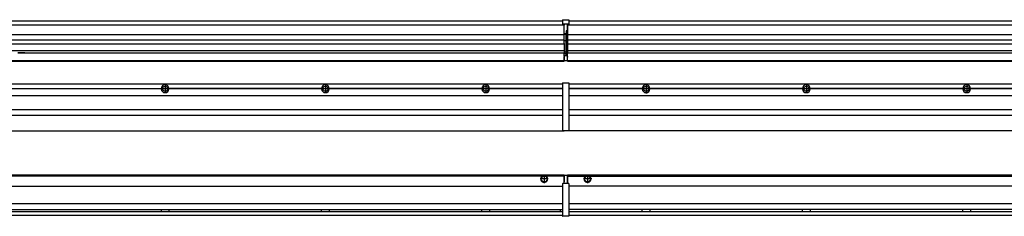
# Model space of a CAD drawing. Header units: inches. Extents: x -381 to 9445, y -418 to 176.
# Tile 25 of 30: x 6989 to 8217, y -171 to 73. Entities that reach past the tile are written whole.
import ezdxf

# ---------------------------------------------------------------- set-up
doc = ezdxf.new("R2010")
doc.units = ezdxf.units.IN
doc.linetypes.add('DOT_CENTER', pattern=[14, 12, -1, 0, -1])
doc.layers.add('1', color=7, linetype='Continuous')

# ---------------------------------------------------------------- blocks, each defined once
blk = doc.blocks.new('Modulo_der__14-ET___16', base_point=(7671.9, -70.9))
at = {"color": 7, "linetype": 'Continuous'}
for p, q in [((7673.6, -6.5), (9338.4, -6.5)), ((7765, -12.2), (7673.6, -12.2)), ((7693.2, -6.5), (7693.2, -6.5)), ((7693.2, -6.5), (7700.6, -6.5)), ((7700.7, -6.5), (7700.6, -6.5)), ((7765, -12.5), (7765, -12.2)), ((7767.2, -10.9), (7767.2, -11)), ((7774.8, -12.2), (7774.8, -12.5)), ((7965, -12.2), (7774.8, -12.2)), ((7965, -12.5), (7965, -12.2)), ((7974.8, -12.2), (7974.8, -12.5)), ((8165, -12.2), (7974.8, -12.2)), ((8165, -12.5), (8165, -12.2)), ((8174.8, -12.2), (8174.8, -12.5)), ((8365, -12.2), (8174.8, -12.2)), ((7765, -12.5), (7673.6, -12.5)), ((7765, -12.8), (7673.6, -12.8)), ((7673.6, -20.8), (9338.4, -20.8)), ((7765, -12.8), (7765, -12.5)), ((7774.8, -12.5), (7774.8, -12.8)), ((7965, -12.5), (7774.8, -12.5)), ((7965, -12.8), (7774.8, -12.8)), ((7965, -12.8), (7965, -12.5)), ((8165, -12.5), (7974.8, -12.5)), ((7974.8, -12.5), (7974.8, -12.8)), ((8165, -12.8), (7974.8, -12.8)), ((8165, -12.8), (8165, -12.5)), ((8174.8, -12.5), (8174.8, -12.8)), ((8365, -12.5), (8174.8, -12.5)), ((8365, -12.8), (8174.8, -12.8)), ((7673.6, -38.5), (9338.4, -38.5)), ((7673.6, -45.5), (9338.4, -45.5)), ((7671.9, -64.5), (7671.9, -65)), ((9259.4, -65), (7671.9, -65))]:
    blk.add_line(p, q, dxfattribs=at)
for centre in [(7769.9, -12.5), (7969.9, -12.5), (8169.9, -12.5)]:
    blk.add_circle(centre, 3.15, dxfattribs=at)
for centre, start, end in [((7769.9, -12.5), 3.5101, 176.4899), ((7969.9, -12.5), 3.5101, 176.4899), ((8169.9, -12.5), 3.5101, 176.4899), ((7769.9, -12.5), 183.5101, 356.4899), ((7969.9, -12.5), 183.5101, 356.4899), ((8169.9, -12.5), 183.5101, 356.4899)]:
    blk.add_arc(centre, 4.9, start, end, dxfattribs=at)
at = {"layer": '1', "color": 2, "linetype": 'DOT_CENTER'}
for p, q in [((7769.9, -6.6), (7769.9, -18.4)), ((7769.9, -8.4), (7769.9, -16.7)), ((7969.9, -8.4), (7969.9, -16.7)), ((8169.9, -8.4), (8169.9, -16.7)), ((7775.8, -12.5), (7764, -12.5)), ((7774.1, -12.5), (7765.8, -12.5)), ((7974.1, -12.5), (7965.8, -12.5)), ((8174.1, -12.5), (8165.8, -12.5))]:
    blk.add_line(p, q, dxfattribs=at)
blk = doc.blocks.new('Modulos_intermedio__FL-14__2_2_2__20', base_point=(6271.9, -65))
at = {"color": 7, "linetype": 'Continuous'}
for p, q in [((6273.6, -6.5), (7665.9, -6.5)), ((6974.8, -12.2), (7165, -12.2)), ((7165, -12.5), (7165, -12.2)), ((7365, -12.2), (7174.8, -12.2)), ((7174.8, -12.5), (7174.8, -12.2)), ((7365, -12.2), (7365, -12.5)), ((7374.8, -12.5), (7374.8, -12.2)), ((7565, -12.2), (7374.8, -12.2)), ((7565, -12.2), (7565, -12.5)), ((7665.9, -12.2), (7574.8, -12.2)), ((7574.8, -12.5), (7574.8, -12.2)), ((7639.2, -6.5), (7639.2, -6.5)), ((7639.2, -6.5), (7646.6, -6.5)), ((7646.7, -6.5), (7646.6, -6.5)), ((7665.9, -5.2), (7666, -5.1)), ((7665.9, -5.2), (7665.9, -5.2)), ((7665.9, -5.3), (7665.9, -5.2)), ((7665.9, -5.3), (7665.9, -5.5)), ((7665.9, -5.5), (7665.9, -44.2)), ((7666, -5.1), (7666.1, -5)), ((7666, -5.1), (7666, -5.1)), ((7666, -5.1), (7666, -5.1)), ((7666.1, -5), (7666.2, -5)), ((7666.1, -5), (7666.1, -5)), ((7666.2, -5), (7673.4, -5)), ((7673.4, -5), (7673.4, -5)), ((7673.5, -5), (7673.4, -5)), ((7673.5, -5.1), (7673.5, -5)), ((7673.6, -5.1), (7673.5, -5.1)), ((7673.6, -5.1), (7673.6, -5.1)), ((7673.6, -5.2), (7673.6, -5.1)), ((7673.6, -5.2), (7673.6, -5.2)), ((7673.6, -5.3), (7673.6, -5.2)), ((7673.6, -5.3), (7673.6, -5.5)), ((7673.6, -5.5), (7673.6, -44.2)), ((6273.6, -20.8), (7665.9, -20.8)), ((7165, -12.5), (6974.8, -12.5)), ((7165, -12.8), (6974.8, -12.8)), ((7165, -12.8), (7165, -12.5)), ((7174.8, -12.8), (7174.8, -12.5)), ((7365, -12.5), (7174.8, -12.5)), ((7365, -12.8), (7174.8, -12.8)), ((7365, -12.5), (7365, -12.8)), ((7374.8, -12.8), (7374.8, -12.5)), ((7565, -12.5), (7374.8, -12.5)), ((7565, -12.8), (7374.8, -12.8)), ((7565, -12.5), (7565, -12.8)), ((7665.9, -12.5), (7574.8, -12.5)), ((7574.8, -12.8), (7574.8, -12.5)), ((7665.9, -12.8), (7574.8, -12.8)), ((6273.6, -38.5), (7665.9, -38.5)), ((6273.6, -45.5), (7665.9, -45.5)), ((7665.9, -44.2), (7665.9, -44.5)), ((7665.9, -44.5), (7665.9, -44.5)), ((7665.9, -44.5), (7665.9, -55.2)), ((7673.6, -44.2), (7673.6, -44.5)), ((7673.6, -44.5), (7673.6, -44.5)), ((7673.6, -44.5), (7673.6, -55.2)), ((7665.9, -55.2), (7665.9, -55.2)), ((7665.9, -55.2), (7665.9, -55.7)), ((7665.9, -55.7), (7665.9, -64)), ((7673.6, -55.2), (7673.6, -55.2)), ((7673.6, -55.2), (7673.6, -55.7)), ((7673.6, -55.7), (7673.6, -64)), ((6271.9, -65), (7667.9, -65)), ((7665.9, -64), (7665.9, -64.3)), ((7665.9, -64.3), (7665.9, -64.4)), ((7665.9, -64.3), (7665.9, -64.3)), ((7665.9, -64.4), (7666, -64.4)), ((7666, -64.4), (7666, -64.5)), ((7666, -64.5), (7666.1, -64.5)), ((7666, -64.5), (7666, -64.5)), ((7666.1, -64.5), (7666.2, -64.5)), ((7666.1, -64.5), (7666.1, -64.5)), ((7666.2, -64.5), (7673.4, -64.5)), ((7667.9, -64.5), (7667.9, -65)), ((7673.4, -64.5), (7673.4, -64.5)), ((7673.5, -64.5), (7673.4, -64.5)), ((7673.5, -64.5), (7673.5, -64.5)), ((7673.6, -64.5), (7673.5, -64.5)), ((7673.6, -64), (7673.6, -64.3)), ((7673.6, -64.3), (7673.6, -64.4)), ((7673.6, -64.3), (7673.6, -64.3)), ((7673.6, -64.4), (7673.6, -64.5)), ((7673.6, -64.4), (7673.6, -64.4))]:
    blk.add_line(p, q, dxfattribs=at)
for centre in [(7169.9, -12.5), (7369.9, -12.5), (7569.9, -12.5)]:
    blk.add_circle(centre, 3.15, dxfattribs=at)
for centre, start, end in [((7169.9, -12.5), 3.5101, 176.4899), ((7369.9, -12.5), 3.5101, 176.4899), ((7569.9, -12.5), 3.5101, 176.4899), ((7169.9, -12.5), 183.5101, 356.4899), ((7369.9, -12.5), 183.5101, 356.4899), ((7569.9, -12.5), 183.5101, 356.4899)]:
    blk.add_arc(centre, 4.9, start, end, dxfattribs=at)
at = {"layer": '1', "color": 2, "linetype": 'DOT_CENTER'}
for p, q in [((7169.9, -8.4), (7169.9, -16.7)), ((7369.9, -8.4), (7369.9, -16.7)), ((7569.9, -8.4), (7569.9, -16.7)), ((7174.1, -12.5), (7165.8, -12.5)), ((7374.1, -12.5), (7365.8, -12.5)), ((7574.1, -12.5), (7565.8, -12.5))]:
    blk.add_line(p, q, dxfattribs=at)
blk = doc.blocks.new('L-84__23', base_point=(624.4, -93))
for name, p in [('Modulos_intermedio__FL-14__2_2_2__20', (6271.9, -65)), ('Modulo_der__14-ET___16', (7671.9, -70.9))]:
    blk.add_blockref(name, p)
blk = doc.blocks.new('Alzado2', base_point=(2899, -49))
blk.add_blockref('L-84__23', (624.4, -93))
blk = doc.blocks.new('Modulo_der__14-ET___30', base_point=(7671.9, 22))
at = {"color": 7, "linetype": 'Continuous'}
for p, q in [((7671.9, 67.5), (7671.9, 67)), ((7671.9, 67), (7671.9, 67)), ((7671.9, 67), (7671.9, 66.5)), ((7671.9, 67), (9159.9, 67)), ((7671.9, 66.5), (7671.9, 55.4)), ((7673.6, 72), (9338.4, 72)), ((7671.9, 55.4), (7671.9, 55.2)), ((7671.9, 55.2), (9144.4, 55.2)), ((7671.9, 55.2), (7671.9, 47.8)), ((9144.4, 47.8), (7671.9, 47.8)), ((7671.9, 47.8), (7671.9, 47.5)), ((7671.9, 47.5), (7671.9, 43.9)), ((7671.9, 43.9), (7671.9, 43.4)), ((7671.9, 43.4), (9144.4, 43.4)), ((7671.9, 43.4), (7671.9, 42.4)), ((7671.9, 42.4), (7671.9, 36.1)), ((7671.9, 36.1), (7671.9, 34.5)), ((9144.4, 34.5), (7671.9, 34.5)), ((7671.9, 34.5), (7671.9, 34.4)), ((7671.9, 34.4), (7671.9, 32.2)), ((7671.9, 32.2), (7671.9, 32.2)), ((7671.9, 27.5), (7671.9, 32.2)), ((7671.9, 32.2), (8386.2, 32.2)), ((7671.9, 27.5), (7671.9, 27)), ((7671.9, 23), (7671.9, 27)), ((7671.9, 23), (7671.9, 22.5)), ((7671.9, 22.5), (7671.9, 22.2)), ((7671.9, 22.5), (9338.4, 22.5)), ((7671.9, 22.2), (7671.9, 22)), ((7671.9, 22), (9338.4, 22))]:
    blk.add_line(p, q, dxfattribs=at)
blk = doc.blocks.new('Modulos_intermedio__FL-14__2_2_2__34', base_point=(6271.9, 22))
at = {"color": 7, "linetype": 'Continuous'}
for p, q in [((6271.9, 67), (7667.9, 67)), ((6273.6, 72), (7665.9, 72)), ((7665.9, 73.3), (7666, 73.4)), ((7665.9, 73.3), (7665.9, 73.3)), ((7665.9, 73.2), (7665.9, 73.3)), ((7665.9, 73.2), (7665.9, 73.2)), ((7665.9, 73.2), (7665.9, 68.3)), ((7665.9, 73.2), (7665.9, 73.2)), ((7665.9, 68.3), (7665.9, 68.4)), ((7665.9, 68.3), (7666, 68.4)), ((7665.9, 68.3), (7665.9, 68.2)), ((7665.9, 68.3), (7665.9, 68.3)), ((7665.9, 68.2), (7665.9, 68.3)), ((7665.9, 68.2), (7665.9, 68)), ((7665.9, 68), (7665.9, 67.7)), ((7665.9, 67.7), (7665.9, 67.7)), ((7665.9, 67.6), (7665.9, 67.7)), ((7666, 67.6), (7665.9, 67.6)), ((7666, 73.4), (7666.1, 73.5)), ((7666, 73.4), (7666, 73.4)), ((7666, 73.4), (7666, 73.4)), ((7666, 68.4), (7666.1, 68.5)), ((7666, 68.4), (7666.1, 68.5)), ((7666, 68.4), (7666, 68.4)), ((7666, 68.4), (7666, 68.4)), ((7666, 68.4), (7666, 68.4)), ((7666, 67.6), (7666, 67.6)), ((7666, 67.5), (7666, 67.6)), ((7666.1, 67.5), (7666, 67.5)), ((7666.1, 73.5), (7666.2, 73.5)), ((7666.1, 73.5), (7666.1, 73.5)), ((7666.1, 68.5), (7666.2, 68.5)), ((7666.1, 68.5), (7666.1, 68.5)), ((7666.1, 67.5), (7666.1, 67.5)), ((7666.2, 67.5), (7666.1, 67.5)), ((7666.2, 73.5), (7673.4, 73.5)), ((7666.2, 68.5), (7673.4, 68.5)), ((7666.2, 67.5), (7667.9, 67.5)), ((7667.9, 68), (7667.9, 67)), ((7667.9, 67), (7667.9, 66.5)), ((7667.9, 55.4), (7667.9, 66.5)), ((7671.6, 68), (7671.6, 60.4)), ((7671.6, 67.5), (7673.4, 67.5)), ((7673.4, 73.5), (7673.4, 73.5)), ((7673.5, 73.5), (7673.4, 73.5)), ((7673.4, 68.5), (7673.4, 68.5)), ((7673.5, 68.5), (7673.4, 68.5)), ((7673.4, 67.5), (7673.5, 67.5)), ((7673.4, 67.5), (7673.4, 67.5)), ((7673.5, 73.4), (7673.5, 73.5)), ((7673.6, 73.4), (7673.5, 73.4)), ((7673.5, 68.5), (7673.5, 68.4)), ((7673.5, 68.4), (7673.5, 68.5)), ((7673.6, 68.4), (7673.5, 68.4)), ((7673.5, 67.5), (7673.6, 67.6)), ((7673.5, 67.5), (7673.5, 67.5)), ((7673.6, 73.4), (7673.6, 73.4)), ((7673.6, 73.3), (7673.6, 73.4)), ((7673.6, 73.3), (7673.6, 73.3)), ((7673.6, 73.2), (7673.6, 73.3)), ((7673.6, 73.2), (7673.6, 68.3)), ((7673.6, 73.2), (7673.6, 73.2)), ((7673.6, 73.2), (7673.6, 73.2)), ((7673.6, 68.4), (7673.6, 68.4)), ((7673.6, 68.4), (7673.6, 68.4)), ((7673.6, 68.3), (7673.6, 68.4)), ((7673.6, 68.3), (7673.6, 68.4)), ((7673.6, 68.3), (7673.6, 68.3)), ((7673.6, 68.2), (7673.6, 68.3)), ((7673.6, 68.3), (7673.6, 68.2)), ((7673.6, 68.2), (7673.6, 68)), ((7673.6, 68), (7673.6, 67.7)), ((7673.6, 67.7), (7673.6, 67.7)), ((7673.6, 67.6), (7673.6, 67.7)), ((7673.6, 67.6), (7673.6, 67.6)), ((7673.6, 67.6), (7673.6, 67.6)), ((6271.9, 55.2), (7667.9, 55.2)), ((7670.2, 56), (7667.9, 56)), ((7667.9, 55.5), (7670.2, 55.5)), ((7667.9, 55.4), (7667.9, 55.2)), ((7667.9, 47.8), (7667.9, 55.2)), ((7671.6, 59.5), (7670.2, 59.5)), ((7670.2, 55.5), (7670.2, 47)), ((7670.4, 59.5), (7670.4, 56.5)), ((7670.4, 56.3), (7670.4, 56.5)), ((7670.4, 56.2), (7670.4, 56.2)), ((7670.4, 56.2), (7670.4, 55.5)), ((7670.4, 47), (7670.4, 55.5)), ((7671.6, 60.4), (7671.9, 60.4)), ((7671.6, 59.5), (7671.9, 59.5)), ((7671.6, 59.3), (7671.6, 59.5)), ((7671.6, 47), (7671.6, 59.3)), ((7667.9, 47.8), (6271.9, 47.8)), ((6271.9, 43.4), (7667.9, 43.4)), ((7667.9, 47.8), (7667.9, 47.5)), ((7667.9, 43.9), (7667.9, 47.5)), ((7670.2, 47), (7667.9, 47)), ((7667.9, 43.9), (7667.9, 43.4)), ((7667.9, 43.4), (7667.9, 42.4)), ((7667.9, 42.4), (7667.9, 36.1)), ((7670.2, 47), (7670.4, 47)), ((7670.4, 47), (7671.6, 47)), ((7670.4, 34), (7670.4, 47)), ((7671.6, 32.6), (7671.6, 47)), ((7671.9, 47), (7671.6, 47)), ((7667.9, 34.5), (6271.9, 34.5)), ((6986.2, 32.2), (6994.9, 32.2)), ((6986.2, 32.2), (6994.9, 32.2)), ((6994.9, 32.2), (6986.2, 32.2)), ((6994.9, 32.2), (6994.9, 32.2)), ((6994.9, 32.2), (6994.9, 32.2)), ((6994.9, 32.2), (7667.9, 32.2)), ((7667.9, 36.1), (7667.9, 34.5)), ((7667.9, 34.5), (7667.9, 34.4)), ((7667.9, 34.4), (7667.9, 32.2)), ((7670.2, 33), (7667.9, 33)), ((7667.9, 32.2), (7667.9, 32.2)), ((7667.9, 30.6), (7667.9, 32.2)), ((7670.2, 30.9), (7667.9, 30.9)), ((7667.9, 27.5), (7667.9, 30.6)), ((7667.9, 29), (7667.9, 30.6)), ((7667.9, 30.6), (7667.9, 30.6)), ((7667.9, 29), (7667.9, 23)), ((7667.9, 29), (7670.2, 29)), ((7667.9, 28.5), (7667.9, 28.5)), ((7667.9, 27.5), (7667.9, 27.5)), ((7667.9, 27.5), (7667.9, 27)), ((7667.9, 23), (7667.9, 27)), ((7670.2, 30.9), (7670.3, 30.9)), ((7670.2, 29), (7671.6, 29)), ((7670.3, 30.9), (7670.4, 30.8)), ((7670.4, 32.7), (7670.4, 34)), ((7670.4, 32.7), (7670.4, 32)), ((7670.4, 30.7), (7670.4, 32)), ((7670.4, 31.9), (7671.6, 31.9)), ((7670.4, 30.8), (7670.4, 30.7)), ((7670.4, 30.8), (7670.4, 30.8)), ((7670.4, 29), (7670.4, 30.7)), ((7671.9, 28.1), (7671.4, 27.9)), ((7671.6, 31.9), (7671.6, 32.6)), ((7671.6, 31.9), (7671.9, 31.8)), ((7671.6, 31.9), (7671.6, 30.3)), ((7671.6, 30.3), (7671.6, 29)), ((7671.9, 28.9), (7671.6, 29)), ((7671.6, 28), (7671.6, 23)), ((6271.9, 22.5), (7667.9, 22.5)), ((6271.9, 22), (7667.9, 22)), ((7667.9, 23.5), (7667.9, 23.5)), ((7667.9, 23), (7667.9, 22.5)), ((7667.9, 23), (7667.9, 22.5)), ((7667.9, 22.2), (7667.9, 22.5)), ((7667.9, 22.5), (7671.4, 22.5)), ((7667.9, 22.2), (7667.9, 22)), ((7671.6, 23.8), (7671.9, 23.9)), ((7671.6, 23), (7671.6, 22.7))]:
    blk.add_line(p, q, dxfattribs=at)
for centre, start, end in [((7670.2, 56.3), 270, 0), ((7670.2, 32.7), 0, 90), ((7671.4, 22.7), 270, 0)]:
    blk.add_arc(centre, 0.25, start, end, dxfattribs=at)
blk = doc.blocks.new('L-84__37', base_point=(624.4, 22))
for name, p in [('Modulos_intermedio__FL-14__2_2_2__34', (6271.9, 22)), ('Modulo_der__14-ET___30', (7671.9, 22))]:
    blk.add_blockref(name, p)
blk = doc.blocks.new('Inferior2', base_point=(2899, 47.7))
blk.add_blockref('L-84__37', (624.4, 22))
blk = doc.blocks.new('Modulo_der__14-ET___44', base_point=(7671.9, -170))
at = {"color": 7, "linetype": 'Continuous'}
for p, q in [((7671.9, -120), (7671.9, -121.5)), ((7671.9, -120), (9201.5, -120)), ((7671.9, -121.5), (7671.9, -130.5)), ((7671.9, -121.5), (7694.5, -121.5)), ((7694.5, -121.5), (7695.5, -121)), ((7695.5, -121), (7696.9, -120.7)), ((7696.9, -120.7), (7698.4, -121)), ((7698.4, -121), (7699.3, -121.5)), ((7699.3, -121.5), (9142.5, -121.5)), ((9203.5, -134), (7673.6, -134)), ((9203.5, -156), (7673.6, -156)), ((9203.6, -163.2), (7673.6, -163.2)), ((7673.6, -165.7), (9205.2, -165.7)), ((7673.6, -170), (9338.4, -170)), ((7765, -163.3), (7765, -163.2)), ((7765, -163.4), (7765, -163.3)), ((7765, -164.2), (7765, -163.4)), ((7765, -164.6), (7765, -164.2)), ((7765, -165.6), (7765, -164.6)), ((7765, -165.7), (7765, -165.6)), ((7774.8, -163.2), (7774.8, -163.3)), ((7774.8, -163.3), (7774.8, -163.4)), ((7774.8, -163.4), (7774.8, -164.1)), ((7774.8, -164.1), (7774.8, -164.7)), ((7774.8, -164.7), (7774.8, -165)), ((7774.8, -165), (7774.8, -165.6)), ((7774.8, -165.6), (7774.8, -165.7)), ((7774.8, -165.7), (7774.8, -165.7)), ((7965, -163.3), (7965, -163.2)), ((7965, -163.4), (7965, -163.3)), ((7965, -164.2), (7965, -163.4)), ((7965, -164.7), (7965, -164.2)), ((7965, -165.6), (7965, -164.7)), ((7965, -165.7), (7965, -165.6)), ((7965, -165.7), (7965, -165.7)), ((7974.8, -163.2), (7974.8, -163.3)), ((7974.8, -163.3), (7974.8, -163.4)), ((7974.8, -163.4), (7974.8, -164.1)), ((7974.8, -164.1), (7974.8, -164.7)), ((7974.8, -164.7), (7974.8, -165)), ((7974.8, -165), (7974.8, -165.6)), ((7974.8, -165.6), (7974.8, -165.7)), ((7974.8, -165.7), (7974.8, -165.7)), ((8165, -163.3), (8165, -163.2)), ((8165, -163.4), (8165, -163.3)), ((8165, -164), (8165, -163.4)), ((8165, -164.2), (8165, -164)), ((8165, -164.7), (8165, -164.2)), ((8165, -165.6), (8165, -164.7)), ((8165, -165.7), (8165, -165.6)), ((8165, -165.7), (8165, -165.7)), ((8174.8, -163.2), (8174.8, -163.3)), ((8174.8, -163.3), (8174.8, -163.4)), ((8174.8, -163.4), (8174.8, -164.2)), ((8174.8, -164.2), (8174.8, -164.7)), ((8174.8, -164.7), (8174.8, -165)), ((8174.8, -165), (8174.8, -165.6)), ((8174.8, -165.6), (8174.8, -165.7)), ((8174.8, -165.7), (8174.8, -165.7))]:
    blk.add_line(p, q, dxfattribs=at)
for radius in [4, 3.7]:
    blk.add_circle((7696.9, -125), radius, dxfattribs=at)
blk.add_arc((7696.9, -125), 4.25, 124.5603, 55.4397, dxfattribs=at)
at = {"layer": '1', "color": 2, "linetype": 'DOT_CENTER'}
for p, q in [((7696.9, -119.7), (7696.9, -130.2)), ((7696.9, -120), (7696.9, -130)), ((7702.2, -125), (7691.7, -125)), ((7701.9, -125), (7691.9, -125))]:
    blk.add_line(p, q, dxfattribs=at)
blk = doc.blocks.new('Modulos_intermedio__FL-14__2_2_2__46', base_point=(6271.9, -171.5))
at = {"color": 7, "linetype": 'Continuous'}
for p, q in [((6271.9, -120), (7667.9, -120)), ((7640.5, -121.5), (6299.3, -121.5)), ((7641.5, -121), (7640.5, -121.5)), ((7642.9, -120.7), (7641.5, -121)), ((7644.4, -121), (7642.9, -120.7)), ((7645.3, -121.5), (7644.4, -121)), ((7667.9, -121.5), (7645.3, -121.5)), ((7667.9, -121.5), (7667.9, -120)), ((7667.9, -120.5), (7667.9, -121)), ((7671.4, -120.5), (7667.9, -120.5)), ((7667.9, -121), (7667.9, -128.6)), ((7667.9, -121.5), (7667.9, -121.5)), ((7667.9, -128.6), (7667.9, -121.5)), ((7667.9, -122.5), (7667.9, -122.5)), ((7671.6, -120.7), (7671.6, -121)), ((7671.6, -121), (7671.6, -130)), ((7671.6, -121.8), (7671.9, -121.9)), ((6273.6, -134), (7665.9, -134)), ((7665.9, -130.6), (7666, -130.6)), ((7665.9, -130.7), (7665.9, -130.6)), ((7665.9, -130.7), (7665.9, -130.7)), ((7665.9, -130.7), (7665.9, -131)), ((7665.9, -131), (7665.9, -171)), ((7666, -130.5), (7666.1, -130.5)), ((7666, -130.6), (7666, -130.5)), ((7666, -130.6), (7666, -130.6)), ((7666.1, -130.5), (7666.2, -130.5)), ((7666.1, -130.5), (7666.1, -130.5)), ((7667.9, -130.5), (7666.2, -130.5)), ((7667.9, -126.5), (7667.9, -126.5)), ((7667.9, -130.5), (7667.9, -128.6)), ((7667.9, -128.6), (7667.9, -128.6)), ((7671.6, -130.5), (7667.9, -130.5)), ((7671.6, -128.9), (7671.9, -129)), ((7671.6, -130), (7671.6, -130.3)), ((7671.6, -130.3), (7671.6, -130.5)), ((7673.4, -130.5), (7671.6, -130.5)), ((7673.4, -130.5), (7673.4, -130.5)), ((7673.5, -130.5), (7673.4, -130.5)), ((7673.5, -130.5), (7673.5, -130.5)), ((7673.6, -130.6), (7673.5, -130.5)), ((7673.6, -130.6), (7673.6, -130.6)), ((7673.6, -130.6), (7673.6, -130.6)), ((7673.6, -130.7), (7673.6, -130.6)), ((7673.6, -130.7), (7673.6, -131)), ((7673.6, -130.7), (7673.6, -130.7)), ((7673.6, -131), (7673.6, -171)), ((7665.9, -156), (6273.6, -156)), ((6273.6, -163.2), (7665.9, -163.2)), ((6273.6, -165.7), (7665.9, -165.7)), ((6273.6, -170), (7665.9, -170)), ((7165, -163.2), (7165, -163.3)), ((7165, -163.3), (7165, -163.4)), ((7165, -163.4), (7165, -164.2)), ((7165, -164.2), (7165, -164.7)), ((7165, -164.7), (7165, -165)), ((7165, -165), (7165, -165.6)), ((7165, -165.6), (7165, -165.7)), ((7165, -165.7), (7165, -165.7)), ((7174.8, -163.2), (7174.8, -163.3)), ((7174.8, -163.3), (7174.8, -163.4)), ((7174.8, -163.4), (7174.8, -164.2)), ((7174.8, -164.2), (7174.8, -164.7)), ((7174.8, -164.7), (7174.8, -165)), ((7174.8, -165), (7174.8, -165.6)), ((7174.8, -165.6), (7174.8, -165.7)), ((7174.8, -165.7), (7174.8, -165.7)), ((7365, -163.3), (7365, -163.2)), ((7365, -163.4), (7365, -163.3)), ((7365, -164.2), (7365, -163.4)), ((7365, -164.7), (7365, -164.2)), ((7365, -165.6), (7365, -164.7)), ((7365, -165.7), (7365, -165.6)), ((7365, -165.7), (7365, -165.7)), ((7374.8, -163.2), (7374.8, -163.3)), ((7374.8, -163.3), (7374.8, -163.4)), ((7374.8, -163.4), (7374.8, -164.1)), ((7374.8, -164.1), (7374.8, -164.7)), ((7374.8, -164.7), (7374.8, -165)), ((7374.8, -165), (7374.8, -165.6)), ((7374.8, -165.6), (7374.8, -165.7)), ((7374.8, -165.7), (7374.8, -165.7)), ((7565, -163.3), (7565, -163.2)), ((7565, -163.4), (7565, -163.3)), ((7565, -164.2), (7565, -163.4)), ((7565, -164.7), (7565, -164.2)), ((7565, -165.6), (7565, -164.7)), ((7565, -165.7), (7565, -165.6)), ((7565, -165.7), (7565, -165.7)), ((7574.8, -163.2), (7574.8, -163.3)), ((7574.8, -163.3), (7574.8, -163.4)), ((7574.8, -163.4), (7574.8, -164.1)), ((7574.8, -164.1), (7574.8, -164.5)), ((7574.8, -164.5), (7574.8, -165.2)), ((7574.8, -165.2), (7574.8, -165.6)), ((7574.8, -165.6), (7574.8, -165.7)), ((7662.9, -163.7), (7663, -163.4)), ((7662.9, -163.7), (7662.9, -164.2)), ((7662.9, -164.2), (7662.9, -165.2)), ((7662.9, -165.2), (7663, -165.5)), ((7663, -163.4), (7663.2, -163.2)), ((7663, -165.5), (7663.2, -165.7)), ((7665.9, -171), (7665.9, -171.2)), ((7665.9, -171.2), (7665.9, -171.3)), ((7665.9, -171.3), (7666, -171.4)), ((7665.9, -171.3), (7665.9, -171.3)), ((7666, -171.4), (7666.1, -171.5)), ((7666, -171.4), (7666, -171.4)), ((7666, -171.4), (7666, -171.4)), ((7666.1, -171.5), (7666.2, -171.5)), ((7666.1, -171.5), (7666.1, -171.5)), ((7673.4, -171.5), (7666.2, -171.5)), ((7673.4, -171.5), (7673.4, -171.5)), ((7673.5, -171.5), (7673.4, -171.5)), ((7673.5, -171.4), (7673.5, -171.5)), ((7673.6, -171.4), (7673.5, -171.4)), ((7673.6, -171), (7673.6, -171.2)), ((7673.6, -171.2), (7673.6, -171.3)), ((7673.6, -171.3), (7673.6, -171.4)), ((7673.6, -171.3), (7673.6, -171.3)), ((7673.6, -171.4), (7673.6, -171.4))]:
    blk.add_line(p, q, dxfattribs=at)
for radius in [4, 3.7]:
    blk.add_circle((7642.9, -125), radius, dxfattribs=at)
for centre, radius, start, end in [((7642.9, -125), 4.25, 124.5603, 55.4397), ((7671.4, -120.7), 0.25, 0, 90)]:
    blk.add_arc(centre, radius, start, end, dxfattribs=at)
at = {"layer": '1', "color": 2, "linetype": 'DOT_CENTER'}
for p, q in [((7642.9, -120), (7642.9, -130)), ((7647.9, -125), (7637.9, -125))]:
    blk.add_line(p, q, dxfattribs=at)
blk = doc.blocks.new('L-84__49', base_point=(624.4, -171.5))
for name, p in [('Modulos_intermedio__FL-14__2_2_2__46', (6271.9, -171.5)), ('Modulo_der__14-ET___44', (7671.9, -170))]:
    blk.add_blockref(name, p)
blk = doc.blocks.new('Superior1', base_point=(2899, -145.7))
blk.add_blockref('L-84__49', (624.4, -171.5))

msp = doc.modelspace()

# ---------------------------------------------------------------- block references
for name, p in [('Inferior2', (2899, 47.7)), ('Alzado2', (2899, -49)), ('Superior1', (2899, -145.7))]:
    msp.add_blockref(name, p)

doc.saveas('drawing.dxf')
